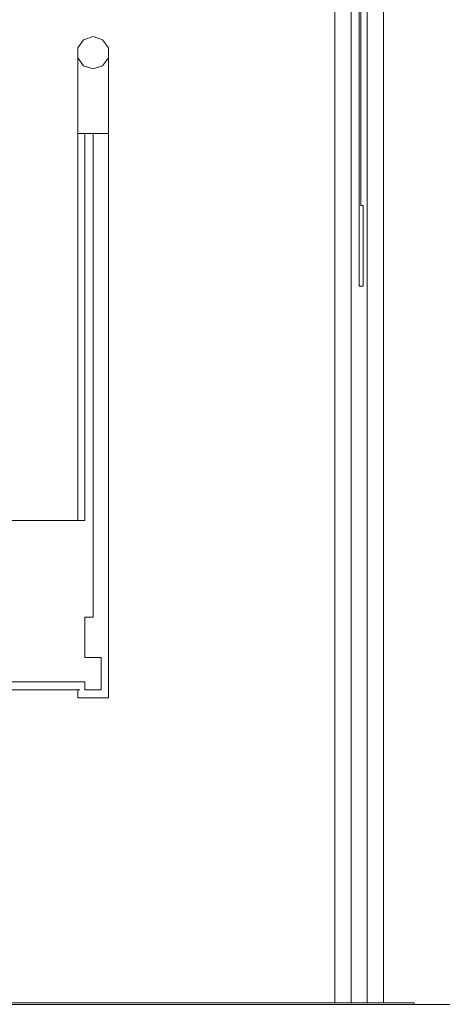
# Model space of a CAD drawing. Header units: millimetres. Extents: x -30280 to 309309, y -17460 to 4378.
# Tile 131 of 256: x 103619 to 104143, y -11436 to -10215. Entities that reach past the tile are written whole.
import ezdxf

# ---------------------------------------------------------------- set-up
doc = ezdxf.new("R2010")
doc.units = ezdxf.units.MM
doc.header["$MEASUREMENT"] = 0
doc.linetypes.add('Wipeout_Contour', pattern=[1000, 0, -1000])
for name, color, linetype, lineweight in [('P1_PLANTA PRIMERA_3_10_ESTR_Fotjats_Pluma_Nº__1', 7, 'Continuous', 5), ('P1_PLANTA PRIMERA_3_Nuevo_08_E_Envans secs_Pluma_Nº__1', 7, 'Continuous', 5), ('P1_PLANTA PRIMERA_3_Nuevo_09_EI_Mobiliari general_Pluma_Nº__24', 252, 'Continuous', 5), ('P1_PLANTA PRIMERA_3_Nuevo_14_PAV_Soft Light Grey 0554_Pluma_Nº__29', 7, 'Continuous', 20)]:
    doc.layers.add(name, color=color, linetype=linetype, lineweight=lineweight)
doc.layers.add('P1_PLANTA PRIMERA_3_Nuevo_08_E_Envans secs', color=7, linetype='Continuous')
doc.layers.add('P1_PLANTA PRIMERA_3_Nuevo_09_EI_Mobiliari general', color=7, linetype='Continuous')
doc.layers.add('P1_PLANTA PRIMERA_3_Nuevo_08_E_Envans secs_Pluma_Nº__3', color=7, linetype='Continuous', lineweight=5, true_color=0xa4a4a4)
doc.layers.add('P1_PLANTA PRIMERA_3_Nuevo_09_EI_Mobiliari general_Pluma_Nº__82', color=7, linetype='Continuous', lineweight=5, true_color=0xaaaaaa)

msp = doc.modelspace()

# ---------------------------------------------------------------- linework, layer by layer
at = {"layer": 'P1_PLANTA PRIMERA_3_Nuevo_09_EI_Mobiliari general_Pluma_Nº__24', "color": 252, "linetype": 'Continuous', "lineweight": 5}
for p, q in [((103698.4, -10239.9), (103691.2, -10249.9)), ((103710.2, -10236), (103698.4, -10239.9)), ((103710.2, -10236), (103721.9, -10239.9)), ((103721.9, -10239.9), (103729.2, -10249.9))]:
    msp.add_line(p, q, dxfattribs=at)

# ---------------------------------------------------------------- wipeouts: each hides what was drawn before it
at = {"color": 254, "linetype": 'Wipeout_Contour', "lineweight": 0, "ltscale": 837733.709693}
msp.add_wipeout([(104177.9, -11434.1), (104203.9, -11434.1), (104203.9, -9336.1), (104081.9, -9336.1), (104081.9, -11434.1), (104107.9, -11434.1), (104107.9, -11436.1), (104177.9, -11436.1)], dxfattribs=at).dxf.layer = 'P1_PLANTA PRIMERA_3_Nuevo_08_E_Envans secs'
at = {"color": 254, "linetype": 'Wipeout_Contour', "lineweight": 0, "ltscale": 1045452.744402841}
msp.add_wipeout([(104039.9, -9346.1), (104029.9, -9346.1), (104029.9, -11434.1), (104049.9, -11434.1), (104049.9, -9346.1), (104041.9, -9346.1), (104041.9, -10445.6), (104044.9, -10445.6), (104044.9, -10545.6), (104039.9, -10545.6)], dxfattribs=at).dxf.layer = 'P1_PLANTA PRIMERA_3_Nuevo_08_E_Envans secs'
at = {"color": 254, "linetype": 'Wipeout_Contour', "lineweight": 0, "ltscale": 416812.59136}
msp.add_wipeout([(103691.2, -10289.7), (103698.4, -10296.8), (103698.4, -10272.2), (103691.2, -10262.2)], dxfattribs=at).dxf.layer = 'P1_PLANTA PRIMERA_3_Nuevo_09_EI_Mobiliari general'
at = {"color": 254, "linetype": 'Wipeout_Contour', "lineweight": 0, "ltscale": 416899.564189}
msp.add_wipeout([(103710.2, -10299.5), (103721.9, -10296.8), (103721.9, -10272.2), (103710.2, -10276.1)], dxfattribs=at).dxf.layer = 'P1_PLANTA PRIMERA_3_Nuevo_09_EI_Mobiliari general'
at = {"color": 254, "linetype": 'Wipeout_Contour', "lineweight": 0, "ltscale": 417139.799118}
msp.add_wipeout([(103710.2, -10956.1), (103700.2, -10956.1), (103700.2, -11006.1), (103710.2, -11006.1)], dxfattribs=at).dxf.layer = 'P1_PLANTA PRIMERA_3_Nuevo_09_EI_Mobiliari general'
at = {"color": 254, "linetype": 'Wipeout_Contour', "lineweight": 0, "ltscale": 518672.198174}
msp.add_wipeout([(102771.9, -11036.1), (102773, -11039.1), (102792.8, -11046.1), (103693.9, -11046.1), (103693.9, -11036.1)], dxfattribs=at).dxf.layer = 'P1_PLANTA PRIMERA_3_Nuevo_09_EI_Mobiliari general'

# ---------------------------------------------------------------- next in the draw order: linework, layer by layer
at = {"layer": 'P1_PLANTA PRIMERA_3_10_ESTR_Fotjats_Pluma_Nº__1', "color": 7, "linetype": 'Continuous', "lineweight": 5}
msp.add_line((104177.9, -11436.1), (104107.9, -11436.1), dxfattribs=at)
at = {"layer": 'P1_PLANTA PRIMERA_3_Nuevo_08_E_Envans secs_Pluma_Nº__1', "color": 7, "linetype": 'Continuous', "lineweight": 5}
msp.add_line((104041.9, -9346.1), (104041.9, -10445.6), dxfattribs=at)
at = {"layer": 'P1_PLANTA PRIMERA_3_Nuevo_08_E_Envans secs_Pluma_Nº__1', "color": 7, "linetype": 'Continuous', "lineweight": 5, "flags": 128}
msp.add_lwpolyline([(104039.9, -9346.1), (104039.9, -10445.6), (104039.9, -10545.6)], dxfattribs=at)
at = {"layer": 'P1_PLANTA PRIMERA_3_Nuevo_09_EI_Mobiliari general_Pluma_Nº__24', "color": 252, "linetype": 'Continuous', "lineweight": 5}
for p, q in [((103691.2, -10249.9), (103691.2, -10262.2)), ((103700.2, -10956.1), (103700.2, -11006.1))]:
    msp.add_line(p, q, dxfattribs=at)
at = {"layer": 'P1_PLANTA PRIMERA_3_Nuevo_14_PAV_Soft Light Grey 0554_Pluma_Nº__29', "color": 7, "linetype": 'Continuous', "lineweight": 20}
msp.add_line((104107.9, -11434.1), (104107.9, -11436.1), dxfattribs=at)

# ---------------------------------------------------------------- next in the draw order: wipeouts: each hides what was drawn before it
at = {"color": 254, "linetype": 'Wipeout_Contour', "lineweight": 0, "ltscale": 418379.756267}
msp.add_wipeout([(104069.9, -11434.1), (104075.9, -11434.1), (104075.9, -9336.1), (104069.9, -9336.1)], dxfattribs=at).dxf.layer = 'P1_PLANTA PRIMERA_3_Nuevo_08_E_Envans secs'
at = {"color": 254, "linetype": 'Wipeout_Contour', "lineweight": 0, "ltscale": 418170.60357}
msp.add_wipeout([(104009.9, -9346.1), (104009.9, -11434.1), (104029.9, -11434.1), (104029.9, -9346.1)], dxfattribs=at).dxf.layer = 'P1_PLANTA PRIMERA_3_Nuevo_08_E_Envans secs'
at = {"color": 254, "linetype": 'Wipeout_Contour', "lineweight": 0, "ltscale": 416830.171535}
msp.add_wipeout([(103691.2, -10289.7), (103691.2, -10356.1), (103698.4, -10356.1), (103698.4, -10296.8)], dxfattribs=at).dxf.layer = 'P1_PLANTA PRIMERA_3_Nuevo_09_EI_Mobiliari general'
at = {"color": 254, "linetype": 'Wipeout_Contour', "lineweight": 0, "ltscale": 416915.77735}
msp.add_wipeout([(103710.2, -10356.1), (103721.9, -10356.1), (103721.9, -10296.8), (103710.2, -10299.5)], dxfattribs=at).dxf.layer = 'P1_PLANTA PRIMERA_3_Nuevo_09_EI_Mobiliari general'
at = {"color": 254, "linetype": 'Wipeout_Contour', "lineweight": 0, "ltscale": 625738.131241}
msp.add_wipeout([(103700.2, -11036.1), (103698.4, -11036.1), (103698.4, -11056.1), (103710.2, -11056.1), (103710.2, -11046.1), (103700.2, -11046.1)], dxfattribs=at).dxf.layer = 'P1_PLANTA PRIMERA_3_Nuevo_09_EI_Mobiliari general'

# ---------------------------------------------------------------- next in the draw order: linework, layer by layer
at = {"layer": 'P1_PLANTA PRIMERA_3_Nuevo_08_E_Envans secs_Pluma_Nº__3', "color": 253, "linetype": 'Continuous', "lineweight": 5, "true_color": 0xa4a4a4}
for p, q in [((104009.9, -11434.1), (104009.9, -9346.1)), ((104029.9, -11434.1), (104029.9, -9346.1))]:
    msp.add_line(p, q, dxfattribs=at)
at = {"layer": 'P1_PLANTA PRIMERA_3_Nuevo_09_EI_Mobiliari general_Pluma_Nº__82', "color": 253, "linetype": 'Continuous', "lineweight": 5, "true_color": 0xaaaaaa}
msp.add_line((103691.2, -10262.2), (103691.2, -10289.7), dxfattribs=at)

# ---------------------------------------------------------------- next in the draw order: wipeouts: each hides what was drawn before it
at = {"color": 254, "linetype": 'Wipeout_Contour', "lineweight": 0, "ltscale": 418403.636505}
msp.add_wipeout([(104075.9, -11434.1), (104081.9, -11434.1), (104081.9, -9336.1), (104075.9, -9336.1)], dxfattribs=at).dxf.layer = 'P1_PLANTA PRIMERA_3_Nuevo_08_E_Envans secs'
at = {"color": 254, "linetype": 'Wipeout_Contour', "lineweight": 0, "ltscale": 416935.098427}
msp.add_wipeout([(103721.9, -10296.8), (103729.2, -10289.7), (103729.2, -10262.2), (103721.9, -10272.2)], dxfattribs=at).dxf.layer = 'P1_PLANTA PRIMERA_3_Nuevo_09_EI_Mobiliari general'
at = {"color": 254, "linetype": 'Wipeout_Contour', "lineweight": 0, "ltscale": 416852.770886}
msp.add_wipeout([(103698.4, -10296.8), (103710.2, -10299.5), (103710.2, -10276.1), (103698.4, -10272.2)], dxfattribs=at).dxf.layer = 'P1_PLANTA PRIMERA_3_Nuevo_09_EI_Mobiliari general'
at = {"color": 254, "linetype": 'Wipeout_Contour', "lineweight": 0, "ltscale": 625687.418742}
msp.add_wipeout([(103691.2, -11046.1), (103691.2, -11056.1), (103698.4, -11056.1), (103698.4, -11036.1), (103693.9, -11036.1), (103693.9, -11046.1)], dxfattribs=at).dxf.layer = 'P1_PLANTA PRIMERA_3_Nuevo_09_EI_Mobiliari general'

# ---------------------------------------------------------------- next in the draw order: linework, layer by layer
at = {"layer": 'P1_PLANTA PRIMERA_3_Nuevo_09_EI_Mobiliari general_Pluma_Nº__24', "color": 252, "linetype": 'Continuous', "lineweight": 5}
for p, q in [((103729.2, -10249.9), (103729.2, -10262.2)), ((103691.2, -10262.2), (103698.4, -10272.2)), ((103729.2, -10262.2), (103721.9, -10272.2)), ((103698.4, -10272.2), (103710.2, -10276.1)), ((103721.9, -10272.2), (103710.2, -10276.1)), ((103700.2, -11036.1), (101700.2, -11036.1)), ((103700.2, -11036.1), (103700.2, -11046.1))]:
    msp.add_line(p, q, dxfattribs=at)
at = {"layer": 'P1_PLANTA PRIMERA_3_Nuevo_09_EI_Mobiliari general_Pluma_Nº__82', "color": 253, "linetype": 'Continuous', "lineweight": 5, "true_color": 0xaaaaaa}
for p, q in [((102792.8, -11046.1), (103693.9, -11046.1)), ((103691.2, -11046.1), (103691.2, -11056.1)), ((103691.2, -11056.1), (103698.4, -11056.1))]:
    msp.add_line(p, q, dxfattribs=at)

# ---------------------------------------------------------------- next in the draw order: wipeouts: each hides what was drawn before it
at = {"color": 254, "linetype": 'Wipeout_Contour', "lineweight": 0, "ltscale": 418329.804028}
msp.add_wipeout([(104049.9, -9346.1), (104049.9, -11434.1), (104069.9, -11434.1), (104069.9, -9346.1)], dxfattribs=at).dxf.layer = 'P1_PLANTA PRIMERA_3_Nuevo_08_E_Envans secs'
at = {"color": 254, "linetype": 'Wipeout_Contour', "lineweight": 0, "ltscale": 416952.673369}
msp.add_wipeout([(103721.9, -10296.8), (103721.9, -10356.1), (103729.2, -10356.1), (103729.2, -10289.7)], dxfattribs=at).dxf.layer = 'P1_PLANTA PRIMERA_3_Nuevo_09_EI_Mobiliari general'
at = {"color": 254, "linetype": 'Wipeout_Contour', "lineweight": 0, "ltscale": 416868.985909}
msp.add_wipeout([(103698.4, -10356.1), (103710.2, -10356.1), (103710.2, -10299.5), (103698.4, -10296.8)], dxfattribs=at).dxf.layer = 'P1_PLANTA PRIMERA_3_Nuevo_09_EI_Mobiliari general'

# ---------------------------------------------------------------- next in the draw order: linework, layer by layer
at = {"layer": 'P1_PLANTA PRIMERA_3_Nuevo_08_E_Envans secs_Pluma_Nº__1', "color": 7, "linetype": 'Continuous', "lineweight": 5}
for p, q in [((104044.9, -10445.6), (104041.9, -10445.6)), ((104044.9, -10445.6), (104044.9, -10545.6)), ((104044.9, -10545.6), (104039.9, -10545.6))]:
    msp.add_line(p, q, dxfattribs=at)
at = {"layer": 'P1_PLANTA PRIMERA_3_Nuevo_08_E_Envans secs_Pluma_Nº__3', "color": 253, "linetype": 'Continuous', "lineweight": 5, "true_color": 0xa4a4a4}
for p, q in [((104049.9, -11434.1), (104049.9, -9346.1)), ((104069.9, -11434.1), (104069.9, -9346.1))]:
    msp.add_line(p, q, dxfattribs=at)
at = {"layer": 'P1_PLANTA PRIMERA_3_Nuevo_09_EI_Mobiliari general_Pluma_Nº__82', "color": 253, "linetype": 'Continuous', "lineweight": 5, "true_color": 0xaaaaaa}
msp.add_line((103729.2, -10262.2), (103729.2, -10289.7), dxfattribs=at)
at = {"layer": 'P1_PLANTA PRIMERA_3_Nuevo_14_PAV_Soft Light Grey 0554_Pluma_Nº__29', "color": 7, "linetype": 'Continuous', "lineweight": 20}
for p, q in [((104107.9, -11436.1), (100459.9, -11436.1)), ((104107.9, -11434.1), (100474.9, -11434.1))]:
    msp.add_line(p, q, dxfattribs=at)

# ---------------------------------------------------------------- next in the draw order: wipeouts: each hides what was drawn before it
at = {"color": 254, "linetype": 'Wipeout_Contour', "lineweight": 0, "ltscale": 416958.144312}
msp.add_wipeout([(103698.4, -10836.1), (103700.2, -10836.1), (103700.2, -10356.1), (103698.4, -10356.1)], dxfattribs=at).dxf.layer = 'P1_PLANTA PRIMERA_3_Nuevo_09_EI_Mobiliari general'
at = {"color": 254, "linetype": 'Wipeout_Contour', "lineweight": 0, "ltscale": 834270.054097}
msp.add_wipeout([(103721.9, -10356.1), (103710.2, -10356.1), (103710.2, -11006.1), (103720.2, -11006.1), (103720.2, -11046.1), (103710.2, -11046.1), (103710.2, -11056.1), (103721.9, -11056.1)], dxfattribs=at).dxf.layer = 'P1_PLANTA PRIMERA_3_Nuevo_09_EI_Mobiliari general'

# ---------------------------------------------------------------- next in the draw order: linework, layer by layer
at = {"layer": 'P1_PLANTA PRIMERA_3_Nuevo_09_EI_Mobiliari general_Pluma_Nº__24', "color": 252, "linetype": 'Continuous', "lineweight": 5}
for p, q in [((103710.2, -10356.1), (103710.2, -10956.1)), ((103710.2, -10956.1), (103700.2, -10956.1))]:
    msp.add_line(p, q, dxfattribs=at)
at = {"layer": 'P1_PLANTA PRIMERA_3_Nuevo_09_EI_Mobiliari general_Pluma_Nº__82', "color": 253, "linetype": 'Continuous', "lineweight": 5, "true_color": 0xaaaaaa}
msp.add_line((103698.4, -11056.1), (103710.2, -11056.1), dxfattribs=at)

# ---------------------------------------------------------------- next in the draw order: wipeouts: each hides what was drawn before it
at = {"color": 254, "linetype": 'Wipeout_Contour', "lineweight": 0, "ltscale": 416940.195519}
msp.add_wipeout([(103691.2, -10836.1), (103698.4, -10836.1), (103698.4, -10356.1), (103691.2, -10356.1)], dxfattribs=at).dxf.layer = 'P1_PLANTA PRIMERA_3_Nuevo_09_EI_Mobiliari general'
at = {"color": 254, "linetype": 'Wipeout_Contour', "lineweight": 0, "ltscale": 417108.841565}
msp.add_wipeout([(103729.2, -10356.1), (103721.9, -10356.1), (103721.9, -11056.1), (103729.2, -11056.1)], dxfattribs=at).dxf.layer = 'P1_PLANTA PRIMERA_3_Nuevo_09_EI_Mobiliari general'

# ---------------------------------------------------------------- next in the draw order: linework, layer by layer
at = {"layer": 'P1_PLANTA PRIMERA_3_Nuevo_09_EI_Mobiliari general_Pluma_Nº__24', "color": 252, "linetype": 'Continuous', "lineweight": 5}
for p, q in [((103700.2, -10356.1), (103700.2, -10836.1)), ((103710.2, -10356.1), (103700.2, -10356.1)), ((103700.2, -10836.1), (101700.2, -10836.1)), ((103720.2, -11006.1), (103700.2, -11006.1)), ((103720.2, -11006.1), (103720.2, -11046.1)), ((103720.2, -11046.1), (103700.2, -11046.1))]:
    msp.add_line(p, q, dxfattribs=at)
at = {"layer": 'P1_PLANTA PRIMERA_3_Nuevo_09_EI_Mobiliari general_Pluma_Nº__82', "color": 253, "linetype": 'Continuous', "lineweight": 5, "true_color": 0xaaaaaa}
for p, q in [((103691.2, -10289.7), (103691.2, -10356.1)), ((103729.2, -10289.7), (103729.2, -10356.1)), ((103691.2, -10356.1), (103698.4, -10356.1)), ((103691.2, -10356.1), (103691.2, -10836.1)), ((103698.4, -10356.1), (103700.2, -10356.1)), ((103710.2, -10356.1), (103721.9, -10356.1)), ((103721.9, -10356.1), (103729.2, -10356.1)), ((103729.2, -10356.1), (103729.2, -11056.1)), ((103710.2, -11056.1), (103721.9, -11056.1)), ((103721.9, -11056.1), (103729.2, -11056.1))]:
    msp.add_line(p, q, dxfattribs=at)

doc.saveas('drawing.dxf')
